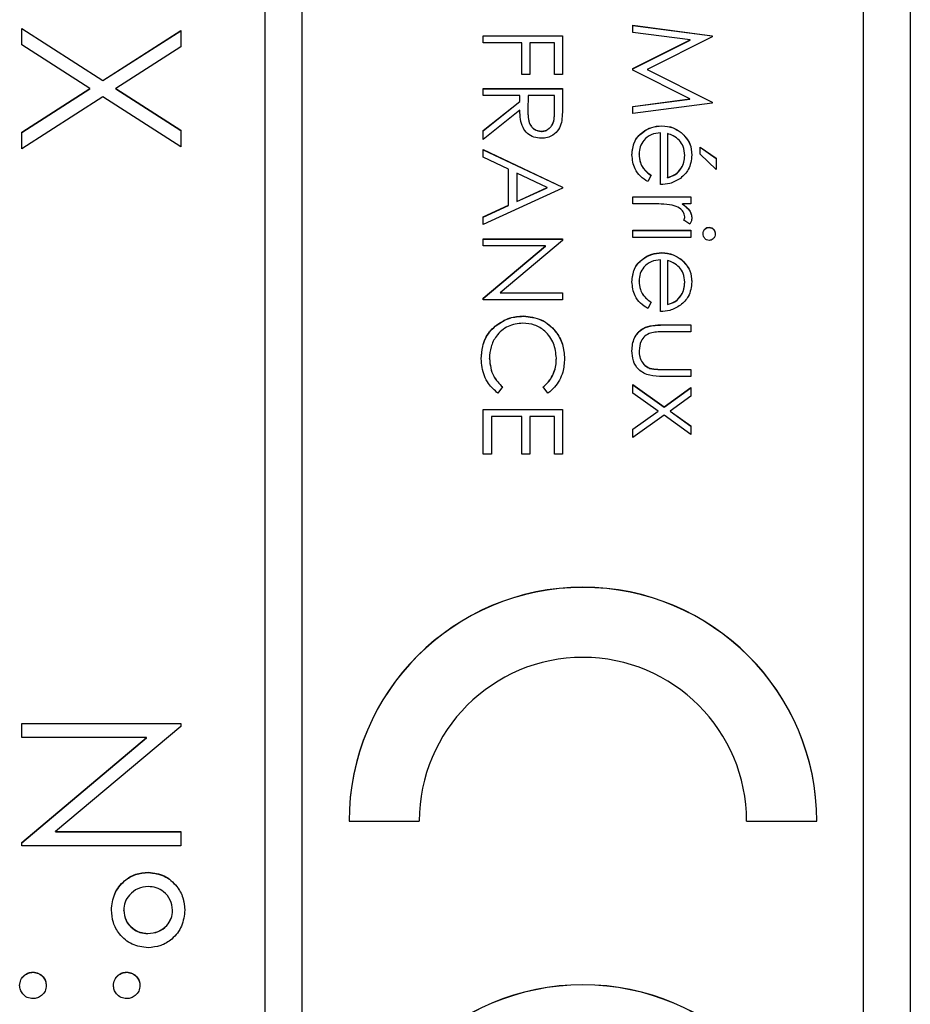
# Model space of a CAD drawing. Header units: millimetres. Extents: x 265 to 1951, y 68 to 1428.
# Tile 13 of 38: x 752 to 762, y 697 to 707. Entities that reach past the tile are written whole.
import ezdxf

# ---------------------------------------------------------------- set-up
doc = ezdxf.new("R2010")
doc.units = ezdxf.units.MM

msp = doc.modelspace()

# ---------------------------------------------------------------- linework, layer by layer
at = {"color": 7, "linetype": 'Continuous', "lineweight": 25}
for p, q in [((761.557, 743.209), (761.557, 696.199)), ((754.657, 742.802), (754.657, 682.816)), ((755.057, 682.816), (755.057, 742.802)), ((761.057, 684.816), (761.057, 740.803)), ((758.592, 707.342), (759.439, 707.23)), ((758.592, 707.265), (758.592, 707.342)), ((758.592, 707.34), (759.439, 707.228)), ((752.057, 707.307), (752.924, 706.752)), ((752.057, 707.131), (752.057, 707.307)), ((752.057, 707.305), (752.924, 706.75)), ((752.924, 706.752), (753.757, 707.285)), ((752.924, 706.75), (753.757, 707.283)), ((753.757, 707.285), (753.757, 707.109)), ((756.992, 707.153), (756.992, 707.229)), ((756.992, 707.229), (757.839, 707.229)), ((756.992, 707.227), (757.839, 707.227)), ((757.839, 707.229), (757.839, 706.816)), ((759.203, 707.184), (758.592, 707.265)), ((759.439, 707.219), (758.744, 706.87)), ((759.439, 707.23), (759.439, 707.219)), ((752.787, 706.664), (752.057, 707.131)), ((753.757, 707.109), (753.062, 706.664)), ((757.405, 707.153), (756.992, 707.153)), ((757.405, 706.816), (757.405, 707.153)), ((757.491, 707.153), (757.491, 706.816)), ((757.752, 707.153), (757.491, 707.153)), ((757.752, 706.816), (757.752, 707.153)), ((758.592, 706.878), (759.203, 707.184)), ((758.592, 706.876), (759.203, 707.182)), ((759.203, 707.182), (759.203, 707.184)), ((757.491, 706.816), (757.405, 706.816)), ((757.839, 706.816), (757.752, 706.816)), ((758.592, 706.861), (758.592, 706.878)), ((759.201, 706.555), (758.592, 706.861)), ((758.744, 706.87), (759.439, 706.521)), ((758.744, 706.868), (758.744, 706.87)), ((758.744, 706.868), (759.439, 706.519)), ((752.924, 706.75), (752.924, 706.752)), ((752.057, 706.198), (752.787, 706.664)), ((752.057, 706.196), (752.787, 706.662)), ((752.924, 706.576), (752.057, 706.022)), ((752.787, 706.662), (752.787, 706.664)), ((753.757, 706.043), (752.924, 706.576)), ((753.062, 706.664), (753.757, 706.219)), ((753.062, 706.662), (753.062, 706.664)), ((753.062, 706.662), (753.757, 706.217)), ((756.992, 706.589), (756.992, 706.664)), ((756.992, 706.664), (757.839, 706.664)), ((756.992, 706.662), (757.839, 706.662)), ((757.383, 706.589), (756.992, 706.589)), ((757.383, 706.527), (757.383, 706.589)), ((757.47, 706.589), (757.469, 706.434)), ((757.752, 706.589), (757.47, 706.589)), ((757.752, 706.43), (757.752, 706.589)), ((757.839, 706.664), (757.839, 706.495)), ((756.992, 706.216), (757.383, 706.527)), ((756.992, 706.214), (757.383, 706.525)), ((757.383, 706.525), (757.383, 706.527)), ((758.592, 706.474), (759.201, 706.555)), ((758.592, 706.472), (759.201, 706.553)), ((759.439, 706.51), (758.592, 706.398)), ((758.592, 706.398), (758.592, 706.474)), ((759.201, 706.553), (759.201, 706.555)), ((759.439, 706.521), (759.439, 706.51)), ((757.383, 706.433), (756.992, 706.122)), ((757.469, 706.431), (757.469, 706.428)), ((757.752, 706.428), (757.752, 706.43)), ((758.9, 706.265), (758.9, 706.267)), ((752.057, 706.022), (752.057, 706.198)), ((753.757, 706.219), (753.757, 706.043)), ((756.992, 706.122), (756.992, 706.216)), ((757.613, 706.207), (757.613, 706.209)), ((758.885, 705.638), (758.885, 706.192)), ((758.961, 706.184), (758.961, 705.714)), ((759.106, 706.194), (759.106, 706.196)), ((756.992, 706.013), (757.839, 705.612)), ((756.992, 705.93), (756.992, 706.013)), ((756.992, 706.011), (757.839, 705.61)), ((758.657, 705.964), (758.657, 705.966)), ((759.146, 705.948), (759.146, 705.951)), ((759.309, 705.963), (759.309, 706.04)), ((759.309, 706.04), (759.482, 705.919)), ((759.309, 706.037), (759.482, 705.917)), ((759.482, 705.801), (759.309, 705.963)), ((757.263, 705.802), (756.992, 705.93)), ((759.482, 705.919), (759.482, 705.801)), ((757.263, 705.418), (757.263, 705.802)), ((757.35, 705.761), (757.35, 705.458)), ((757.674, 705.607), (757.35, 705.761)), ((758.787, 705.738), (758.752, 705.671)), ((758.961, 705.712), (758.961, 705.714)), ((757.839, 705.601), (756.992, 705.21)), ((757.35, 705.458), (757.674, 705.607)), ((757.35, 705.456), (757.674, 705.605)), ((757.674, 705.605), (757.674, 705.607)), ((757.839, 705.612), (757.839, 705.601)), ((756.992, 705.293), (757.263, 705.418)), ((756.992, 705.291), (757.263, 705.416)), ((757.263, 705.416), (757.263, 705.418)), ((757.35, 705.456), (757.35, 705.458)), ((758.592, 705.432), (758.592, 705.508)), ((758.592, 705.508), (759.211, 705.508)), ((758.592, 705.506), (759.211, 705.506)), ((758.8, 705.432), (758.592, 705.432)), ((759.211, 705.432), (759.12, 705.432)), ((759.12, 705.43), (759.12, 705.432)), ((759.211, 705.508), (759.211, 705.432)), ((756.992, 705.21), (756.992, 705.293)), ((759.2, 705.215), (759.135, 705.257)), ((759.146, 705.293), (759.146, 705.295)), ((758.592, 705.074), (758.592, 705.15)), ((758.592, 705.15), (759.211, 705.15)), ((758.592, 705.148), (759.211, 705.148)), ((759.211, 705.15), (759.211, 705.074)), ((759.406, 705.18), (759.406, 705.182)), ((756.992, 705.058), (757.839, 705.058)), ((756.992, 704.982), (756.992, 705.058)), ((756.992, 705.056), (757.839, 705.056)), ((757.839, 705.042), (757.172, 704.483)), ((757.839, 705.058), (757.839, 705.042)), ((759.211, 705.074), (758.592, 705.074)), ((757.657, 704.982), (756.992, 704.982)), ((756.992, 704.425), (757.657, 704.982)), ((756.992, 704.422), (757.657, 704.98)), ((757.657, 704.98), (757.657, 704.982)), ((758.9, 704.909), (758.9, 704.911)), ((758.885, 704.282), (758.885, 704.835)), ((758.961, 704.827), (758.961, 704.357)), ((759.106, 704.838), (759.106, 704.84)), ((758.657, 704.607), (758.657, 704.609)), ((759.146, 704.592), (759.146, 704.594)), ((757.172, 704.483), (757.839, 704.483)), ((757.172, 704.481), (757.172, 704.483)), ((757.172, 704.481), (757.839, 704.481)), ((757.839, 704.483), (757.839, 704.407)), ((756.992, 704.407), (756.992, 704.425)), ((757.839, 704.407), (756.992, 704.407)), ((758.787, 704.382), (758.752, 704.314)), ((758.961, 704.355), (758.961, 704.357)), ((757.42, 704.231), (757.42, 704.234)), ((757.118, 704.124), (757.118, 704.126)), ((758.915, 704.14), (759.211, 704.14)), ((758.915, 704.138), (758.915, 704.14)), ((758.915, 704.138), (759.211, 704.138)), ((759.211, 704.064), (758.924, 704.064)), ((759.211, 704.14), (759.211, 704.064)), ((758.657, 703.86), (758.657, 703.863)), ((757.057, 703.775), (757.057, 703.778)), ((757.774, 703.781), (757.774, 703.783)), ((758.773, 703.673), (758.773, 703.676)), ((758.924, 703.663), (759.211, 703.663)), ((758.924, 703.661), (758.924, 703.663)), ((758.924, 703.661), (759.211, 703.661)), ((759.211, 703.663), (759.211, 703.587)), ((759.211, 703.587), (758.91, 703.587)), ((757.198, 703.475), (757.148, 703.409)), ((757.683, 703.409), (757.633, 703.475)), ((758.592, 703.5), (758.924, 703.263)), ((758.592, 703.41), (758.592, 703.5)), ((758.592, 703.498), (758.924, 703.261)), ((758.924, 703.263), (759.211, 703.468)), ((758.924, 703.261), (759.211, 703.465)), ((759.211, 703.468), (759.211, 703.377)), ((758.861, 703.218), (758.592, 703.41)), ((759.211, 703.377), (758.988, 703.218)), ((756.992, 702.758), (756.992, 703.235)), ((756.992, 703.235), (757.839, 703.235)), ((756.992, 703.233), (757.839, 703.233)), ((757.839, 703.235), (757.839, 702.758)), ((758.592, 703.026), (758.861, 703.218)), ((758.592, 703.024), (758.861, 703.216)), ((758.861, 703.216), (758.861, 703.218)), ((758.924, 703.261), (758.924, 703.263)), ((758.988, 703.218), (759.211, 703.059)), ((758.988, 703.216), (758.988, 703.218)), ((758.988, 703.216), (759.211, 703.057)), ((757.079, 703.159), (757.079, 702.758)), ((757.405, 703.159), (757.079, 703.159)), ((757.405, 702.758), (757.405, 703.159)), ((757.491, 703.159), (757.491, 702.758)), ((757.752, 703.159), (757.491, 703.159)), ((757.752, 702.758), (757.752, 703.159)), ((758.924, 703.173), (758.592, 702.936)), ((759.211, 702.968), (758.924, 703.173)), ((758.592, 702.936), (758.592, 703.026)), ((759.211, 703.059), (759.211, 702.968)), ((757.079, 702.758), (756.992, 702.758)), ((757.491, 702.758), (757.405, 702.758)), ((757.839, 702.758), (757.752, 702.758)), ((752.057, 699.879), (753.757, 699.879)), ((752.057, 699.727), (752.057, 699.879)), ((752.057, 699.877), (753.757, 699.877)), ((753.757, 699.847), (752.419, 698.724)), ((753.757, 699.879), (753.757, 699.847)), ((753.392, 699.727), (752.057, 699.727)), ((752.057, 698.607), (753.392, 699.727)), ((752.057, 698.604), (753.392, 699.725)), ((753.392, 699.725), (753.392, 699.727)), ((755.557, 698.835), (756.307, 698.835)), ((759.807, 698.835), (760.557, 698.835)), ((752.419, 698.724), (753.757, 698.724)), ((752.419, 698.722), (752.419, 698.724)), ((752.419, 698.722), (753.757, 698.722)), ((753.757, 698.724), (753.757, 698.572)), ((752.057, 698.572), (752.057, 698.607)), ((753.757, 698.572), (752.057, 698.572)), ((753.412, 698.286), (753.412, 698.289)), ((753.147, 697.881), (753.147, 697.883)), ((753.67, 697.88), (753.67, 697.882)), ((753.406, 697.633), (753.406, 697.635)), ((752.177, 697.219), (752.177, 697.221)), ((753.18, 697.219), (753.18, 697.221))]:
    msp.add_line(p, q, dxfattribs=at)
for centre, radius in [((758.057, 698.835), 2.5), ((758.057, 698.833), 2.5), ((758.057, 698.835), 1.75), ((758.057, 694.586), 2.5), ((758.057, 694.584), 2.5)]:
    msp.add_arc(centre, radius, 0.0108, 179.9892, dxfattribs=at)
for points, knots in [([(757.839, 706.495), (757.839, 706.459), (757.839, 706.395), (757.831, 706.331), (757.827, 706.303)], [0, 0, 0, 0, 0.5602397, 1, 1, 1, 1]), ([(757.612, 706.133), (757.586, 706.135), (757.532, 706.139), (757.461, 706.181), (757.39, 706.277), (757.386, 706.368), (757.383, 706.433)], [0, 0, 0, 0, 0.18712, 0.373979, 0.560911, 1, 1, 1, 1]), ([(757.469, 706.434), (757.469, 706.382), (757.469, 706.316), (757.51, 706.252), (757.549, 706.219), (757.587, 706.213), (757.613, 706.209)], [0, 0, 0, 0, 0.499827, 0.625498, 0.751208, 1, 1, 1, 1]), ([(757.469, 706.431), (757.469, 706.379), (757.469, 706.314), (757.51, 706.25), (757.549, 706.217), (757.587, 706.211), (757.613, 706.207)], [0, 0, 0, 0, 0.499827, 0.625498, 0.751208, 1, 1, 1, 1]), ([(757.613, 706.209), (757.625, 706.21), (757.65, 706.211), (757.684, 706.228), (757.712, 706.252), (757.754, 706.315), (757.753, 706.379), (757.752, 706.43)], [0, 0, 0, 0, 0.125307, 0.250617, 0.375954, 0.501281, 1, 1, 1, 1]), ([(757.613, 706.207), (757.625, 706.207), (757.65, 706.209), (757.684, 706.226), (757.712, 706.25), (757.754, 706.313), (757.753, 706.377), (757.752, 706.428)], [0, 0, 0, 0, 0.1253074, 0.250617, 0.3759543, 0.5012806, 1, 1, 1, 1]), ([(757.827, 706.303), (757.818, 706.277), (757.801, 706.224), (757.744, 706.168), (757.678, 706.137), (757.634, 706.134), (757.612, 706.133)], [0, 0, 0, 0, 0.279797, 0.5595, 0.779626, 1, 1, 1, 1]), ([(758.581, 705.956), (758.585, 706.003), (758.594, 706.097), (758.684, 706.199), (758.79, 706.257), (758.863, 706.264), (758.9, 706.267)], [0, 0, 0, 0, 0.279885, 0.558859, 0.779462, 1, 1, 1, 1]), ([(758.581, 705.954), (758.585, 706.001), (758.594, 706.095), (758.684, 706.196), (758.79, 706.255), (758.863, 706.262), (758.9, 706.265)], [0, 0, 0, 0, 0.279885, 0.558859, 0.779462, 1, 1, 1, 1]), ([(758.9, 706.267), (758.942, 706.264), (759.017, 706.257), (759.079, 706.215), (759.106, 706.196)], [0, 0, 0, 0, 0.559427, 1, 1, 1, 1]), ([(758.9, 706.265), (758.942, 706.262), (759.017, 706.255), (759.079, 706.213), (759.106, 706.194)], [0, 0, 0, 0, 0.5594271, 1, 1, 1, 1]), ([(758.885, 706.192), (758.852, 706.188), (758.785, 706.18), (758.709, 706.12), (758.664, 706.045), (758.659, 705.992), (758.657, 705.966)], [0, 0, 0, 0, 0.2799631, 0.5593589, 0.7795256, 1, 1, 1, 1]), ([(759.088, 706.11), (759.067, 706.128), (759.029, 706.161), (758.982, 706.177), (758.961, 706.184)], [0, 0, 0, 0, 0.558795, 1, 1, 1, 1]), ([(759.106, 706.196), (759.144, 706.158), (759.211, 706.09), (759.218, 705.996), (759.222, 705.954)], [0, 0, 0, 0, 0.558577, 1, 1, 1, 1]), ([(759.106, 706.194), (759.144, 706.156), (759.211, 706.088), (759.218, 705.994), (759.222, 705.952)], [0, 0, 0, 0, 0.558577, 1, 1, 1, 1]), ([(759.146, 705.951), (759.143, 705.983), (759.138, 706.042), (759.103, 706.089), (759.088, 706.11)], [0, 0, 0, 0, 0.559458, 1, 1, 1, 1]), ([(758.752, 705.671), (758.724, 705.688), (758.668, 705.722), (758.596, 705.82), (758.587, 705.905), (758.581, 705.956)], [0, 0, 0, 0, 0.280919, 0.561407, 1, 1, 1, 1]), ([(758.657, 705.966), (758.66, 705.935), (758.665, 705.883), (758.696, 705.818), (758.738, 705.772), (758.771, 705.75), (758.787, 705.738)], [0, 0, 0, 0, 0.339465, 0.559626, 0.779498, 1, 1, 1, 1]), ([(758.657, 705.964), (758.66, 705.932), (758.665, 705.881), (758.696, 705.816), (758.738, 705.77), (758.771, 705.747), (758.787, 705.736)], [0, 0, 0, 0, 0.339465, 0.559626, 0.779498, 1, 1, 1, 1]), ([(758.961, 705.714), (758.99, 705.723), (759.049, 705.742), (759.108, 705.807), (759.14, 705.879), (759.144, 705.927), (759.146, 705.951)], [0, 0, 0, 0, 0.280138, 0.559194, 0.779598, 1, 1, 1, 1]), ([(758.961, 705.712), (758.99, 705.721), (759.049, 705.74), (759.108, 705.805), (759.14, 705.877), (759.144, 705.924), (759.146, 705.948)], [0, 0, 0, 0, 0.280138, 0.559194, 0.779598, 1, 1, 1, 1]), ([(759.222, 705.954), (759.215, 705.899), (759.204, 705.801), (759.132, 705.735), (759.1, 705.705)], [0, 0, 0, 0, 0.558919, 1, 1, 1, 1]), ([(759.1, 705.705), (759.063, 705.683), (758.996, 705.644), (758.919, 705.64), (758.885, 705.638)], [0, 0, 0, 0, 0.558897, 1, 1, 1, 1]), ([(759.012, 705.418), (758.973, 705.423), (758.902, 705.432), (758.831, 705.432), (758.8, 705.432)], [0, 0, 0, 0, 0.559636, 1, 1, 1, 1]), ([(759.146, 705.295), (759.142, 705.313), (759.134, 705.349), (759.084, 705.395), (759.04, 705.41), (759.012, 705.418)], [0, 0, 0, 0, 0.278336, 0.558768, 1, 1, 1, 1]), ([(759.12, 705.432), (759.149, 705.411), (759.189, 705.381), (759.218, 705.323), (759.22, 705.295), (759.222, 705.281)], [0, 0, 0, 0, 0.558788, 0.779481, 1, 1, 1, 1]), ([(759.12, 705.43), (759.149, 705.408), (759.189, 705.379), (759.218, 705.321), (759.22, 705.293), (759.222, 705.279)], [0, 0, 0, 0, 0.558788, 0.779481, 1, 1, 1, 1]), ([(759.135, 705.257), (759.138, 705.263), (759.144, 705.276), (759.145, 705.289), (759.146, 705.295)], [0, 0, 0, 0, 0.560396, 1, 1, 1, 1]), ([(759.135, 705.254), (759.138, 705.261), (759.144, 705.274), (759.145, 705.287), (759.146, 705.293)], [0, 0, 0, 0, 0.5603957, 1, 1, 1, 1]), ([(759.222, 705.281), (759.22, 705.268), (759.217, 705.244), (759.206, 705.224), (759.2, 705.215)], [0, 0, 0, 0, 0.559243, 1, 1, 1, 1]), ([(759.341, 705.112), (759.342, 705.122), (759.344, 705.142), (759.361, 705.165), (759.382, 705.18), (759.398, 705.181), (759.406, 705.182)], [0, 0, 0, 0, 0.279784, 0.559698, 0.779921, 1, 1, 1, 1]), ([(759.341, 705.11), (759.342, 705.12), (759.344, 705.14), (759.361, 705.163), (759.382, 705.177), (759.398, 705.179), (759.406, 705.18)], [0, 0, 0, 0, 0.279784, 0.559698, 0.779921, 1, 1, 1, 1]), ([(759.406, 705.041), (759.396, 705.043), (759.376, 705.046), (759.355, 705.066), (759.343, 705.088), (759.342, 705.104), (759.341, 705.112)], [0, 0, 0, 0, 0.27916, 0.558862, 0.779356, 1, 1, 1, 1]), ([(759.406, 705.182), (759.416, 705.181), (759.436, 705.178), (759.457, 705.158), (759.469, 705.136), (759.471, 705.12), (759.471, 705.112)], [0, 0, 0, 0, 0.2792893, 0.5588967, 0.7794517, 1, 1, 1, 1]), ([(759.406, 705.18), (759.416, 705.179), (759.436, 705.176), (759.457, 705.156), (759.469, 705.133), (759.471, 705.118), (759.471, 705.11)], [0, 0, 0, 0, 0.279289, 0.558897, 0.779452, 1, 1, 1, 1]), ([(759.471, 705.112), (759.47, 705.102), (759.468, 705.082), (759.451, 705.059), (759.43, 705.044), (759.414, 705.042), (759.406, 705.041)], [0, 0, 0, 0, 0.279869, 0.559866, 0.779911, 1, 1, 1, 1]), ([(758.581, 704.6), (758.585, 704.647), (758.594, 704.741), (758.684, 704.842), (758.79, 704.901), (758.863, 704.908), (758.9, 704.911)], [0, 0, 0, 0, 0.279885, 0.558859, 0.779462, 1, 1, 1, 1]), ([(758.581, 704.598), (758.585, 704.645), (758.594, 704.739), (758.684, 704.84), (758.79, 704.899), (758.863, 704.905), (758.9, 704.909)], [0, 0, 0, 0, 0.279885, 0.558859, 0.779462, 1, 1, 1, 1]), ([(758.9, 704.911), (758.942, 704.907), (759.017, 704.9), (759.079, 704.858), (759.106, 704.84)], [0, 0, 0, 0, 0.559427, 1, 1, 1, 1]), ([(758.9, 704.909), (758.942, 704.905), (759.017, 704.898), (759.079, 704.856), (759.106, 704.838)], [0, 0, 0, 0, 0.5594271, 1, 1, 1, 1]), ([(758.885, 704.835), (758.852, 704.831), (758.785, 704.823), (758.709, 704.763), (758.664, 704.688), (758.659, 704.636), (758.657, 704.609)], [0, 0, 0, 0, 0.279963, 0.559359, 0.779526, 1, 1, 1, 1]), ([(759.088, 704.753), (759.067, 704.772), (759.029, 704.805), (758.982, 704.82), (758.961, 704.827)], [0, 0, 0, 0, 0.558795, 1, 1, 1, 1]), ([(759.106, 704.84), (759.144, 704.802), (759.211, 704.734), (759.218, 704.64), (759.222, 704.598)], [0, 0, 0, 0, 0.558577, 1, 1, 1, 1]), ([(759.106, 704.838), (759.144, 704.8), (759.211, 704.732), (759.218, 704.637), (759.222, 704.596)], [0, 0, 0, 0, 0.558577, 1, 1, 1, 1]), ([(759.146, 704.594), (759.143, 704.627), (759.138, 704.686), (759.103, 704.733), (759.088, 704.753)], [0, 0, 0, 0, 0.559458, 1, 1, 1, 1]), ([(758.752, 704.314), (758.724, 704.331), (758.668, 704.366), (758.596, 704.463), (758.587, 704.548), (758.581, 704.6)], [0, 0, 0, 0, 0.280919, 0.561407, 1, 1, 1, 1]), ([(758.657, 704.609), (758.66, 704.578), (758.665, 704.527), (758.696, 704.461), (758.738, 704.416), (758.771, 704.393), (758.787, 704.382)], [0, 0, 0, 0, 0.339465, 0.559626, 0.779498, 1, 1, 1, 1]), ([(758.657, 704.607), (758.66, 704.576), (758.665, 704.525), (758.696, 704.459), (758.738, 704.414), (758.771, 704.391), (758.787, 704.379)], [0, 0, 0, 0, 0.339465, 0.559626, 0.779498, 1, 1, 1, 1]), ([(758.961, 704.357), (758.99, 704.367), (759.049, 704.385), (759.108, 704.45), (759.14, 704.522), (759.144, 704.57), (759.146, 704.594)], [0, 0, 0, 0, 0.280138, 0.559194, 0.779598, 1, 1, 1, 1]), ([(758.961, 704.355), (758.99, 704.365), (759.049, 704.383), (759.108, 704.448), (759.14, 704.52), (759.144, 704.568), (759.146, 704.592)], [0, 0, 0, 0, 0.280138, 0.559194, 0.779598, 1, 1, 1, 1]), ([(759.222, 704.598), (759.215, 704.543), (759.204, 704.445), (759.132, 704.378), (759.1, 704.349)], [0, 0, 0, 0, 0.558919, 1, 1, 1, 1]), ([(759.1, 704.349), (759.063, 704.327), (758.996, 704.287), (758.919, 704.283), (758.885, 704.282)], [0, 0, 0, 0, 0.558897, 1, 1, 1, 1]), ([(757.415, 704.158), (757.36, 704.151), (757.25, 704.138), (757.132, 704.032), (757.066, 703.906), (757.06, 703.821), (757.057, 703.778)], [0, 0, 0, 0, 0.279434, 0.558921, 0.779283, 1, 1, 1, 1]), ([(757.118, 704.126), (757.17, 704.161), (757.261, 704.224), (757.372, 704.231), (757.42, 704.234)], [0, 0, 0, 0, 0.559029, 1, 1, 1, 1]), ([(757.118, 704.124), (757.17, 704.159), (757.261, 704.222), (757.372, 704.228), (757.42, 704.231)], [0, 0, 0, 0, 0.559029, 1, 1, 1, 1]), ([(757.774, 703.783), (757.767, 703.837), (757.755, 703.945), (757.663, 704.071), (757.542, 704.146), (757.457, 704.154), (757.415, 704.158)], [0, 0, 0, 0, 0.2798558, 0.5595188, 0.7796855, 1, 1, 1, 1]), ([(757.42, 704.234), (757.487, 704.226), (757.619, 704.21), (757.765, 704.085), (757.849, 703.934), (757.857, 703.83), (757.86, 703.778)], [0, 0, 0, 0, 0.279512, 0.55908, 0.779374, 1, 1, 1, 1]), ([(757.42, 704.231), (757.487, 704.224), (757.619, 704.208), (757.765, 704.083), (757.849, 703.932), (757.857, 703.828), (757.86, 703.776)], [0, 0, 0, 0, 0.279512, 0.55908, 0.779374, 1, 1, 1, 1]), ([(756.97, 703.777), (756.973, 703.822), (756.977, 703.895), (757.012, 703.992), (757.056, 704.066), (757.098, 704.106), (757.118, 704.126)], [0, 0, 0, 0, 0.339838, 0.559927, 0.779959, 1, 1, 1, 1]), ([(756.97, 703.775), (756.973, 703.82), (756.977, 703.893), (757.012, 703.989), (757.056, 704.064), (757.098, 704.104), (757.118, 704.124)], [0, 0, 0, 0, 0.3398376, 0.5599275, 0.7799589, 1, 1, 1, 1]), ([(758.581, 703.863), (758.585, 703.91), (758.592, 704.004), (758.716, 704.136), (758.84, 704.139), (758.915, 704.14)], [0, 0, 0, 0, 0.28097, 0.559785, 1, 1, 1, 1]), ([(758.581, 703.861), (758.585, 703.908), (758.592, 704.002), (758.716, 704.133), (758.84, 704.136), (758.915, 704.138)], [0, 0, 0, 0, 0.28097, 0.559785, 1, 1, 1, 1]), ([(758.779, 704.052), (758.758, 704.043), (758.717, 704.024), (758.667, 703.956), (758.661, 703.898), (758.657, 703.863)], [0, 0, 0, 0, 0.2801167, 0.5605444, 1, 1, 1, 1]), ([(758.924, 704.064), (758.897, 704.065), (758.848, 704.065), (758.8, 704.056), (758.779, 704.052)], [0, 0, 0, 0, 0.560377, 1, 1, 1, 1]), ([(758.91, 703.587), (758.863, 703.588), (758.771, 703.589), (758.651, 703.649), (758.588, 703.754), (758.584, 703.827), (758.581, 703.863)], [0, 0, 0, 0, 0.281501, 0.559646, 0.779298, 1, 1, 1, 1]), ([(758.657, 703.863), (758.659, 703.841), (758.661, 703.797), (758.688, 703.74), (758.726, 703.697), (758.757, 703.683), (758.773, 703.676)], [0, 0, 0, 0, 0.28027, 0.560007, 0.780074, 1, 1, 1, 1]), ([(758.657, 703.86), (758.659, 703.838), (758.661, 703.794), (758.688, 703.738), (758.726, 703.695), (758.757, 703.681), (758.773, 703.673)], [0, 0, 0, 0, 0.2802697, 0.5600069, 0.7800741, 1, 1, 1, 1]), ([(757.148, 703.409), (757.112, 703.441), (757.052, 703.494), (757.001, 703.593), (756.975, 703.684), (756.972, 703.746), (756.97, 703.777)], [0, 0, 0, 0, 0.339341, 0.559515, 0.77972, 1, 1, 1, 1]), ([(757.057, 703.778), (757.065, 703.712), (757.08, 703.595), (757.162, 703.512), (757.198, 703.475)], [0, 0, 0, 0, 0.558772, 1, 1, 1, 1]), ([(757.057, 703.775), (757.065, 703.71), (757.08, 703.593), (757.162, 703.51), (757.198, 703.473)], [0, 0, 0, 0, 0.558772, 1, 1, 1, 1]), ([(757.633, 703.475), (757.661, 703.503), (757.709, 703.548), (757.749, 703.631), (757.77, 703.706), (757.772, 703.757), (757.774, 703.783)], [0, 0, 0, 0, 0.339327, 0.559466, 0.779727, 1, 1, 1, 1]), ([(757.633, 703.473), (757.661, 703.501), (757.709, 703.546), (757.749, 703.629), (757.77, 703.704), (757.772, 703.755), (757.774, 703.781)], [0, 0, 0, 0, 0.339327, 0.559466, 0.779727, 1, 1, 1, 1]), ([(757.86, 703.778), (757.857, 703.73), (757.852, 703.65), (757.808, 703.547), (757.756, 703.469), (757.708, 703.429), (757.683, 703.409)], [0, 0, 0, 0, 0.33969, 0.55984, 0.77993, 1, 1, 1, 1]), ([(758.773, 703.676), (758.801, 703.671), (758.851, 703.663), (758.902, 703.663), (758.924, 703.663)], [0, 0, 0, 0, 0.559371, 1, 1, 1, 1]), ([(758.773, 703.673), (758.801, 703.669), (758.851, 703.66), (758.902, 703.661), (758.924, 703.661)], [0, 0, 0, 0, 0.559371, 1, 1, 1, 1]), ([(753.016, 697.886), (753.023, 697.945), (753.036, 698.063), (753.142, 698.196), (753.273, 698.277), (753.365, 698.285), (753.412, 698.289)], [0, 0, 0, 0, 0.279728, 0.559381, 0.779608, 1, 1, 1, 1]), ([(753.016, 697.884), (753.023, 697.943), (753.036, 698.061), (753.142, 698.194), (753.273, 698.275), (753.365, 698.282), (753.412, 698.286)], [0, 0, 0, 0, 0.279728, 0.559381, 0.779608, 1, 1, 1, 1]), ([(753.412, 698.289), (753.47, 698.281), (753.587, 698.266), (753.713, 698.152), (753.789, 698.021), (753.797, 697.929), (753.801, 697.883)], [0, 0, 0, 0, 0.2792393, 0.5591008, 0.7795152, 1, 1, 1, 1]), ([(753.412, 698.286), (753.47, 698.279), (753.587, 698.263), (753.713, 698.15), (753.789, 698.019), (753.797, 697.927), (753.801, 697.881)], [0, 0, 0, 0, 0.279239, 0.559101, 0.779515, 1, 1, 1, 1]), ([(753.408, 698.136), (753.371, 698.132), (753.295, 698.123), (753.211, 698.054), (753.156, 697.972), (753.15, 697.913), (753.147, 697.883)], [0, 0, 0, 0, 0.2796547, 0.5595004, 0.7798044, 1, 1, 1, 1]), ([(753.67, 697.882), (753.665, 697.92), (753.655, 697.996), (753.583, 698.078), (753.498, 698.128), (753.438, 698.134), (753.408, 698.136)], [0, 0, 0, 0, 0.279349, 0.559223, 0.779594, 1, 1, 1, 1]), ([(753.408, 697.482), (753.349, 697.489), (753.232, 697.503), (753.104, 697.616), (753.027, 697.748), (753.02, 697.84), (753.016, 697.886)], [0, 0, 0, 0, 0.2794515, 0.5591254, 0.7794412, 1, 1, 1, 1]), ([(753.147, 697.883), (753.152, 697.846), (753.162, 697.771), (753.234, 697.691), (753.318, 697.642), (753.377, 697.637), (753.406, 697.635)], [0, 0, 0, 0, 0.27928, 0.559096, 0.779507, 1, 1, 1, 1]), ([(753.147, 697.881), (753.152, 697.844), (753.162, 697.769), (753.234, 697.688), (753.318, 697.64), (753.377, 697.635), (753.406, 697.633)], [0, 0, 0, 0, 0.27928, 0.559096, 0.779507, 1, 1, 1, 1]), ([(753.406, 697.635), (753.444, 697.639), (753.52, 697.646), (753.606, 697.711), (753.661, 697.793), (753.667, 697.852), (753.67, 697.882)], [0, 0, 0, 0, 0.279971, 0.559668, 0.779809, 1, 1, 1, 1]), ([(753.406, 697.633), (753.444, 697.636), (753.52, 697.644), (753.606, 697.709), (753.661, 697.791), (753.667, 697.85), (753.67, 697.88)], [0, 0, 0, 0, 0.2799708, 0.5596678, 0.7798094, 1, 1, 1, 1]), ([(753.801, 697.883), (753.794, 697.825), (753.781, 697.708), (753.675, 697.576), (753.546, 697.495), (753.454, 697.486), (753.408, 697.482)], [0, 0, 0, 0, 0.279651, 0.559386, 0.779629, 1, 1, 1, 1]), ([(752.035, 697.079), (752.038, 697.1), (752.043, 697.142), (752.081, 697.188), (752.128, 697.216), (752.161, 697.219), (752.177, 697.221)], [0, 0, 0, 0, 0.279581, 0.559143, 0.779575, 1, 1, 1, 1]), ([(752.035, 697.077), (752.038, 697.098), (752.043, 697.14), (752.081, 697.186), (752.128, 697.214), (752.161, 697.217), (752.177, 697.219)], [0, 0, 0, 0, 0.279581, 0.559143, 0.779575, 1, 1, 1, 1]), ([(752.177, 697.221), (752.198, 697.218), (752.24, 697.213), (752.286, 697.175), (752.314, 697.128), (752.317, 697.096), (752.319, 697.079)], [0, 0, 0, 0, 0.279576, 0.559284, 0.779552, 1, 1, 1, 1]), ([(752.177, 697.219), (752.198, 697.216), (752.24, 697.211), (752.286, 697.173), (752.314, 697.126), (752.317, 697.093), (752.319, 697.077)], [0, 0, 0, 0, 0.279576, 0.559284, 0.779552, 1, 1, 1, 1]), ([(753.038, 697.079), (753.04, 697.1), (753.045, 697.142), (753.084, 697.188), (753.13, 697.217), (753.163, 697.219), (753.18, 697.221)], [0, 0, 0, 0, 0.279647, 0.559299, 0.779615, 1, 1, 1, 1]), ([(753.038, 697.077), (753.04, 697.098), (753.045, 697.14), (753.084, 697.186), (753.13, 697.214), (753.163, 697.217), (753.18, 697.219)], [0, 0, 0, 0, 0.279647, 0.559299, 0.779615, 1, 1, 1, 1]), ([(753.18, 697.221), (753.2, 697.218), (753.242, 697.213), (753.288, 697.175), (753.317, 697.128), (753.32, 697.096), (753.321, 697.079)], [0, 0, 0, 0, 0.279585, 0.559454, 0.779697, 1, 1, 1, 1]), ([(753.18, 697.219), (753.2, 697.216), (753.242, 697.211), (753.288, 697.172), (753.317, 697.126), (753.32, 697.093), (753.321, 697.077)], [0, 0, 0, 0, 0.2795852, 0.5594544, 0.7796968, 1, 1, 1, 1]), ([(752.177, 696.938), (752.156, 696.94), (752.114, 696.945), (752.068, 696.984), (752.04, 697.03), (752.037, 697.063), (752.035, 697.079)], [0, 0, 0, 0, 0.279469, 0.559358, 0.779674, 1, 1, 1, 1]), ([(752.319, 697.079), (752.316, 697.058), (752.312, 697.016), (752.273, 696.971), (752.226, 696.942), (752.193, 696.939), (752.177, 696.938)], [0, 0, 0, 0, 0.2796016, 0.559212, 0.7794752, 1, 1, 1, 1]), ([(753.18, 696.938), (753.159, 696.94), (753.117, 696.945), (753.071, 696.984), (753.042, 697.03), (753.039, 697.063), (753.038, 697.079)], [0, 0, 0, 0, 0.2795175, 0.5593264, 0.7795441, 1, 1, 1, 1]), ([(753.321, 697.079), (753.319, 697.058), (753.314, 697.016), (753.275, 696.971), (753.229, 696.942), (753.196, 696.939), (753.18, 696.938)], [0, 0, 0, 0, 0.279602, 0.559212, 0.779475, 1, 1, 1, 1])]:
    msp.add_open_spline(points, degree=3, knots=knots, dxfattribs=at)

doc.saveas('drawing.dxf')
